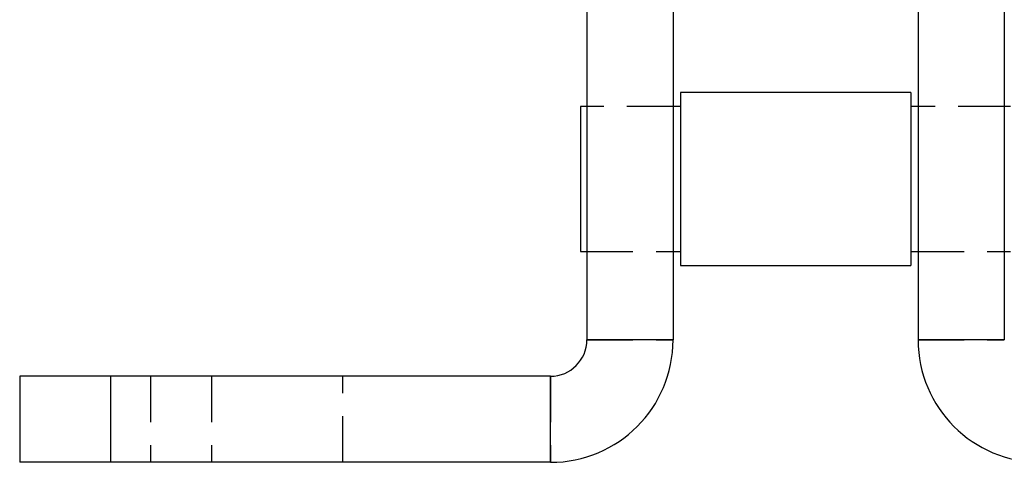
# Model space of a CAD drawing. Extents: x 95 to 730, y 28 to 566.
# Tile 14 of 19: x 645 to 699, y 456 to 480. Entities that reach past the tile are written whole.
import ezdxf

# ---------------------------------------------------------------- set-up
doc = ezdxf.new("R2010")
doc.units = 0
doc.header["$LTSCALE"] = 2
doc.linetypes.add('HIDDEN', pattern=[1.905, 1.27, -0.635])
doc.layers.get('0').update_dxf_attribs({"linetype": 'CONTINUOUS'})

msp = doc.modelspace()

# ---------------------------------------------------------------- linework, layer by layer
at = {"color": 7, "linetype": 'CONTINUOUS'}
for p, q in [((676.2079, 492.2827), (676.2079, 462.3906)), ((680.9579, 492.2827), (680.9579, 462.3906)), ((694.4581, 492.2827), (694.4581, 462.3906)), ((699.2081, 492.2827), (699.2081, 462.3906)), ((694.058, 476.0274), (681.358, 476.0274)), ((681.358, 476.0274), (681.358, 466.5024)), ((694.058, 476.0274), (694.058, 466.5024)), ((676.2079, 475.2649), (675.858, 475.2649)), ((675.858, 475.2649), (675.858, 467.2649)), ((681.358, 475.2649), (680.9579, 475.2649)), ((694.4581, 475.2649), (694.058, 475.2649)), ((699.558, 475.2649), (699.2081, 475.2649)), ((675.858, 467.2649), (676.2079, 467.2649)), ((680.9579, 467.2649), (681.358, 467.2649)), ((694.058, 467.2649), (694.4581, 467.2649)), ((699.2081, 467.2649), (699.558, 467.2649)), ((681.358, 466.5024), (694.058, 466.5024)), ((680.9579, 462.3906), (676.2079, 462.3906)), ((699.2081, 462.3906), (694.4581, 462.3906)), ((644.958, 460.3906), (644.958, 455.6406)), ((649.958, 460.3906), (644.958, 460.3906)), ((649.958, 460.3906), (649.958, 455.6406)), ((674.2079, 460.3906), (649.958, 460.3906)), ((674.2079, 455.6406), (674.2079, 460.3906)), ((649.958, 455.6406), (644.958, 455.6406)), ((674.2079, 455.6406), (649.958, 455.6406))]:
    msp.add_line(p, q, dxfattribs=at)
at = {"color": 7, "linetype": 'HIDDEN'}
for p, q in [((680.9579, 475.2649), (676.2079, 475.2649)), ((680.9579, 475.2649), (676.2079, 475.2649)), ((699.2081, 475.2649), (694.4581, 475.2649)), ((699.2081, 475.2649), (694.4581, 475.2649)), ((676.2079, 467.2649), (680.9579, 467.2649)), ((676.2079, 467.2649), (680.9579, 467.2649)), ((694.4581, 467.2649), (699.2081, 467.2649)), ((694.4581, 467.2649), (699.2081, 467.2649)), ((676.2079, 462.3906), (680.9579, 462.3906)), ((694.4581, 462.3906), (699.2081, 462.3906)), ((649.958, 460.3906), (649.958, 455.6406)), ((652.158, 460.3906), (652.158, 455.6406)), ((655.5203, 460.3906), (655.5203, 455.6406)), ((662.758, 455.6406), (662.758, 460.3906)), ((674.2079, 460.3906), (674.2079, 455.6406))]:
    msp.add_line(p, q, dxfattribs=at)
at = {"color": 7, "linetype": 'CONTINUOUS'}
for centre, radius, start, end in [((674.2079, 462.3906), 2, 270, 0), ((674.2079, 462.3906), 6.75, 270, 360), ((701.2081, 462.3906), 6.75, 180, 270)]:
    msp.add_arc(centre, radius, start, end, dxfattribs=at)

doc.saveas('drawing.dxf')
